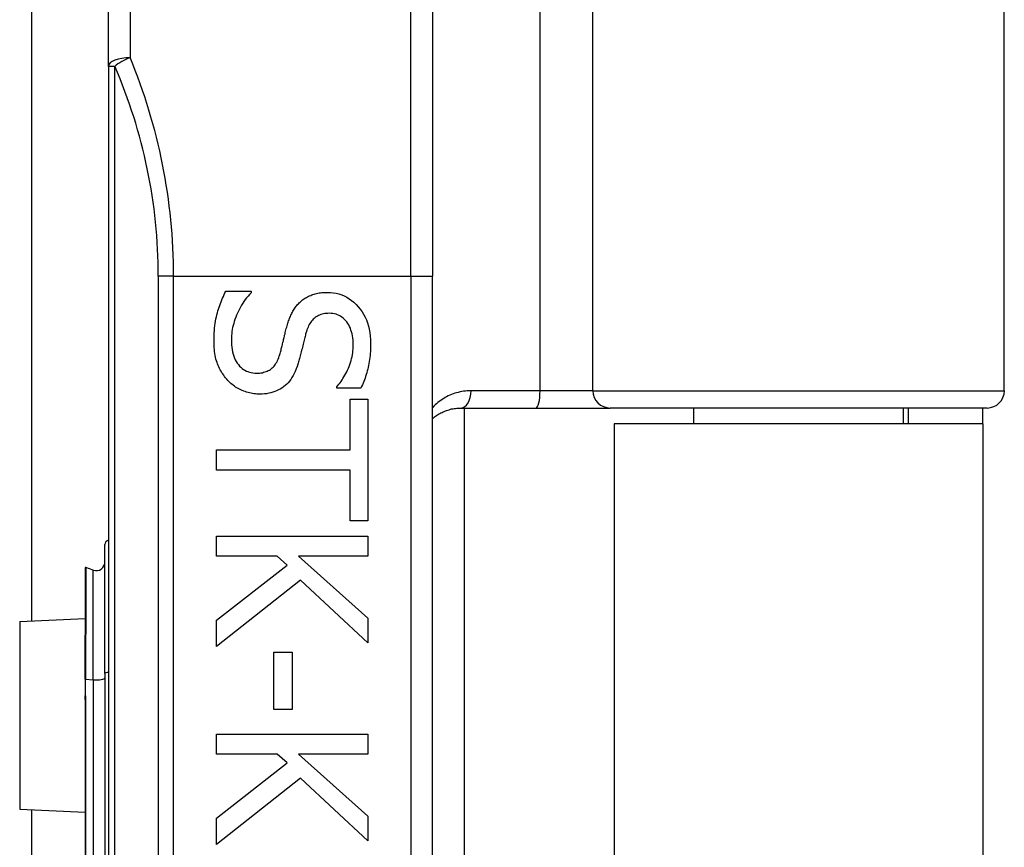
# Model space of a CAD drawing. Header units: inches. Extents: x 0 to 152, y -25 to 98.
# Tile 54 of 88: x 43.887 to 45.008, y 65.799 to 66.741. Entities that reach past the tile are written whole.
import ezdxf

# ---------------------------------------------------------------- set-up
doc = ezdxf.new("R2010")
doc.units = ezdxf.units.IN
doc.header["$LTSCALE"] = 9.095314
doc.header["$MEASUREMENT"] = 0
doc.layers.add('Visible Edges(ANSI)', color=7, linetype='Continuous', lineweight=25)
doc.layers.add('Visible Tangent Edges(ANSI)', color=7, linetype='Continuous', lineweight=25)

msp = doc.modelspace()

# ---------------------------------------------------------------- linework, layer by layer
at = {"layer": 'Visible Edges(ANSI)'}
for p, q in [((43.901, 66.0563), (43.901, 69.7997)), ((43.9881, 66.6875), (43.9881, 67.049)), ((45.0077, 66.3184), (45.0077, 67.049)), ((44.357, 66.9564), (44.357, 66.4488)), ((43.9881, 66.6875), (43.9881, 64.3356)), ((44.357, 64.5744), (44.357, 66.4488)), ((44.1216, 66.4316), (44.1503, 66.4316)), ((44.1503, 66.4316), (44.1503, 66.4299)), ((44.248, 66.3212), (44.248, 66.3229)), ((44.2753, 66.3212), (44.248, 66.3212)), ((44.2631, 66.3088), (44.2834, 66.3088)), ((44.2631, 66.251), (44.2631, 66.3088)), ((44.2834, 66.3088), (44.2834, 66.1704)), ((44.3893, 66.2987), (44.4748, 66.2987)), ((44.393, 66.2987), (44.393, 64.7244)), ((44.4748, 66.2987), (44.5591, 66.2987)), ((44.9881, 66.2987), (44.5591, 66.2987)), ((44.6541, 66.2987), (44.6541, 66.2807)), ((44.8927, 66.2987), (44.8927, 66.2807)), ((44.8984, 66.2987), (44.8984, 66.2807)), ((44.9834, 66.2807), (44.9834, 66.2987)), ((44.9834, 66.2807), (44.5635, 66.2807)), ((44.5635, 66.2807), (44.5635, 64.7424)), ((44.9834, 66.2807), (44.9834, 64.7424)), ((44.1112, 66.2281), (44.1112, 66.251)), ((44.1112, 66.251), (44.2631, 66.251)), ((44.2631, 66.2281), (44.1112, 66.2281)), ((44.2631, 66.1704), (44.2631, 66.2281)), ((44.2834, 66.1704), (44.2631, 66.1704)), ((44.1112, 66.1529), (44.2834, 66.1529)), ((44.1112, 66.1301), (44.1112, 66.1529)), ((44.2834, 66.1529), (44.2834, 66.1301)), ((43.984, 65.9967), (43.984, 66.1433)), ((44.18, 66.1301), (44.1112, 66.1301)), ((44.1913, 66.12), (44.18, 66.1301)), ((44.2043, 66.1301), (44.2834, 66.0594)), ((44.2834, 66.1301), (44.2043, 66.1301)), ((43.9616, 66.1169), (43.9616, 66.041)), ((43.9708, 66.1142), (43.9623, 66.1173)), ((44.1112, 66.0571), (44.1913, 66.12)), ((44.2065, 66.1028), (44.1112, 66.0274)), ((44.2834, 66.0315), (44.2065, 66.1028)), ((43.887, 66.0557), (43.9616, 66.059)), ((44.1112, 66.0274), (44.1112, 66.0571)), ((44.2834, 66.0594), (44.2834, 66.0315)), ((43.9616, 66.041), (43.9616, 66.0403)), ((43.9616, 65.9903), (43.9616, 66.0403)), ((44.1761, 66.0207), (44.1971, 66.0207)), ((44.1761, 65.9555), (44.1761, 66.0207)), ((44.1971, 66.0207), (44.1971, 65.9555)), ((43.9616, 65.9903), (43.9616, 65.9743)), ((43.984, 65.9967), (43.984, 65.5857)), ((43.9616, 65.9743), (43.9616, 65.9671)), ((43.9616, 65.9671), (43.9616, 65.5792)), ((44.1971, 65.9555), (44.1761, 65.9555)), ((44.1112, 65.9277), (44.2834, 65.9277)), ((44.1112, 65.9048), (44.1112, 65.9277)), ((44.2834, 65.9277), (44.2834, 65.9048)), ((44.18, 65.9048), (44.1112, 65.9048)), ((44.1913, 65.8948), (44.18, 65.9048)), ((44.2043, 65.9048), (44.2834, 65.8342)), ((44.2834, 65.9048), (44.2043, 65.9048)), ((44.1112, 65.8319), (44.1913, 65.8948)), ((44.2065, 65.8776), (44.1112, 65.8021)), ((44.2834, 65.8063), (44.2065, 65.8776)), ((43.887, 65.8421), (43.9616, 65.8389)), ((43.901, 65.1816), (43.901, 65.8415)), ((44.1112, 65.8021), (44.1112, 65.8319)), ((44.2834, 65.8342), (44.2834, 65.8063))]:
    msp.add_line(p, q, dxfattribs=at)
at = {"layer": 'Visible Edges(ANSI)', "flags": 128}
for points in [[(44.1082, 66.3751), (44.1082, 66.3782), (44.1083, 66.3812), (44.1084, 66.3841), (44.1086, 66.3869), (44.1088, 66.3897), (44.1091, 66.3924), (44.1095, 66.395), (44.1099, 66.3975), (44.1104, 66.4), (44.1109, 66.4024), (44.1114, 66.4047), (44.1121, 66.4069), (44.1127, 66.4091), (44.1134, 66.4112), (44.1141, 66.4134), (44.1149, 66.4155), (44.1156, 66.4176), (44.1164, 66.4196), (44.1172, 66.4217), (44.118, 66.4237), (44.1189, 66.4257), (44.1197, 66.4277), (44.1206, 66.4297), (44.1216, 66.4316)], [(44.1503, 66.4299), (44.1486, 66.428), (44.1469, 66.4261), (44.1453, 66.4241), (44.1438, 66.422), (44.1423, 66.42), (44.1409, 66.4179), (44.1395, 66.4157), (44.1383, 66.4135), (44.1371, 66.4113), (44.1359, 66.409), (44.1348, 66.4067), (44.1338, 66.4043), (44.1329, 66.4019), (44.132, 66.3996), (44.1313, 66.3972), (44.1306, 66.3949), (44.13, 66.3926), (44.1294, 66.3903), (44.129, 66.388), (44.1286, 66.3857), (44.1283, 66.3834), (44.1281, 66.3812), (44.128, 66.379), (44.128, 66.3768)], [(44.2061, 66.4192), (44.2071, 66.42), (44.2081, 66.4209), (44.2091, 66.4217), (44.2102, 66.4224), (44.2112, 66.4232), (44.2123, 66.4239), (44.2135, 66.4246), (44.2146, 66.4252), (44.2158, 66.4258), (44.217, 66.4264), (44.2183, 66.4269), (44.2195, 66.4274), (44.2208, 66.4279), (44.2221, 66.4283), (44.2235, 66.4287), (44.2249, 66.429), (44.2263, 66.4293), (44.2278, 66.4296), (44.2293, 66.4298), (44.2308, 66.43), (44.2324, 66.4302), (44.234, 66.4303), (44.2356, 66.4303), (44.2372, 66.4303)], [(44.2372, 66.4303), (44.2407, 66.4302), (44.244, 66.4299), (44.2473, 66.4293), (44.2504, 66.4285), (44.2535, 66.4275), (44.2565, 66.4263), (44.2594, 66.4248), (44.2621, 66.4231), (44.2648, 66.4212), (44.2674, 66.419), (44.2699, 66.4166), (44.2723, 66.414), (44.2746, 66.4112), (44.2767, 66.4083), (44.2785, 66.4053), (44.2802, 66.4021), (44.2817, 66.3989), (44.283, 66.3955), (44.284, 66.3919), (44.2849, 66.3883), (44.2856, 66.3845), (44.2861, 66.3806), (44.2864, 66.3766), (44.2865, 66.3724)], [(44.1909, 66.3907), (44.1913, 66.3922), (44.1917, 66.3936), (44.1922, 66.3951), (44.1926, 66.3965), (44.1931, 66.3978), (44.1936, 66.3992), (44.1941, 66.4005), (44.1946, 66.4018), (44.1951, 66.403), (44.1957, 66.4043), (44.1963, 66.4055), (44.1968, 66.4067), (44.1974, 66.4078), (44.1981, 66.409), (44.1988, 66.4101), (44.1995, 66.4112), (44.2002, 66.4123), (44.2009, 66.4133), (44.2017, 66.4144), (44.2025, 66.4154), (44.2034, 66.4164), (44.2043, 66.4173), (44.2052, 66.4183), (44.2061, 66.4192)], [(44.2396, 66.4065), (44.2378, 66.4064), (44.2361, 66.4063), (44.2344, 66.4061), (44.2328, 66.4058), (44.2313, 66.4055), (44.2298, 66.405), (44.2284, 66.4045), (44.2271, 66.4039), (44.2258, 66.4032), (44.2245, 66.4025), (44.2233, 66.4016), (44.2222, 66.4007), (44.2212, 66.3997), (44.2202, 66.3986), (44.2192, 66.3975), (44.2183, 66.3963), (44.2174, 66.395), (44.2166, 66.3936), (44.2159, 66.3922), (44.2152, 66.3907), (44.2145, 66.3891), (44.2139, 66.3875), (44.2133, 66.3858), (44.2128, 66.384)], [(44.2667, 66.3709), (44.2666, 66.3735), (44.2665, 66.376), (44.2662, 66.3785), (44.2659, 66.3808), (44.2654, 66.3831), (44.2648, 66.3853), (44.2641, 66.3874), (44.2634, 66.3894), (44.2625, 66.3913), (44.2615, 66.3932), (44.2604, 66.395), (44.2592, 66.3966), (44.2579, 66.3982), (44.2566, 66.3996), (44.2552, 66.4009), (44.2537, 66.4021), (44.2522, 66.4031), (44.2506, 66.404), (44.2489, 66.4048), (44.2472, 66.4054), (44.2454, 66.4059), (44.2435, 66.4062), (44.2416, 66.4064), (44.2396, 66.4065)], [(44.1831, 66.3596), (44.1835, 66.3609), (44.1838, 66.3622), (44.1842, 66.3635), (44.1845, 66.3647), (44.1848, 66.366), (44.1852, 66.3672), (44.1855, 66.3684), (44.1858, 66.3696), (44.1861, 66.3708), (44.1863, 66.3719), (44.1866, 66.3731), (44.1869, 66.3742), (44.1871, 66.3753), (44.1874, 66.3765), (44.1877, 66.3777), (44.188, 66.379), (44.1883, 66.3803), (44.1886, 66.3816), (44.189, 66.383), (44.1893, 66.3845), (44.1897, 66.386), (44.1901, 66.3875), (44.1905, 66.3891), (44.1909, 66.3907)], [(44.2128, 66.384), (44.2125, 66.3828), (44.2122, 66.3815), (44.2118, 66.3802), (44.2115, 66.3788), (44.2111, 66.3774), (44.2107, 66.3759), (44.2103, 66.3744), (44.21, 66.3729), (44.2096, 66.3713), (44.2092, 66.3696), (44.2088, 66.368), (44.2084, 66.3662), (44.2079, 66.3645), (44.2075, 66.3628), (44.2071, 66.3612), (44.2067, 66.3596), (44.2063, 66.3581), (44.2059, 66.3566), (44.2056, 66.3551), (44.2052, 66.3538), (44.2048, 66.3524), (44.2045, 66.3511), (44.2041, 66.3499), (44.2037, 66.3487)], [(44.1238, 66.3301), (44.1226, 66.3315), (44.1214, 66.333), (44.1202, 66.3344), (44.1192, 66.3359), (44.1181, 66.3374), (44.1171, 66.3389), (44.1162, 66.3405), (44.1153, 66.3421), (44.1145, 66.3438), (44.1137, 66.3454), (44.1129, 66.3471), (44.1122, 66.3488), (44.1116, 66.3506), (44.111, 66.3525), (44.1104, 66.3544), (44.11, 66.3564), (44.1095, 66.3585), (44.1092, 66.3606), (44.1089, 66.3629), (44.1086, 66.3652), (44.1084, 66.3675), (44.1083, 66.37), (44.1082, 66.3725), (44.1082, 66.3751)], [(44.128, 66.3768), (44.128, 66.3737), (44.1282, 66.3707), (44.1285, 66.3678), (44.1289, 66.3651), (44.1293, 66.3626), (44.13, 66.3601), (44.1307, 66.3578), (44.1315, 66.3556), (44.1324, 66.3535), (44.1335, 66.3516), (44.1346, 66.3498), (44.1359, 66.3481), (44.1372, 66.3465), (44.1386, 66.3451), (44.1401, 66.3438), (44.1417, 66.3427), (44.1433, 66.3417), (44.145, 66.3408), (44.1468, 66.3401), (44.1486, 66.3395), (44.1506, 66.339), (44.1525, 66.3387), (44.1546, 66.3384), (44.1567, 66.3384)], [(44.248, 66.3229), (44.2492, 66.3243), (44.2504, 66.3258), (44.2516, 66.3273), (44.2528, 66.3289), (44.2539, 66.3306), (44.255, 66.3323), (44.2561, 66.3341), (44.2572, 66.3359), (44.2582, 66.3378), (44.2592, 66.3398), (44.2602, 66.3419), (44.2611, 66.344), (44.262, 66.3461), (44.2628, 66.3483), (44.2635, 66.3505), (44.2642, 66.3527), (44.2648, 66.3549), (44.2653, 66.3571), (44.2657, 66.3594), (44.2661, 66.3616), (44.2663, 66.3639), (44.2665, 66.3662), (44.2666, 66.3686), (44.2667, 66.3709)], [(44.2865, 66.3724), (44.2865, 66.37), (44.2864, 66.3676), (44.2863, 66.3653), (44.2862, 66.3629), (44.286, 66.3606), (44.2858, 66.3583), (44.2855, 66.3561), (44.2852, 66.3538), (44.2849, 66.3516), (44.2845, 66.3494), (44.2841, 66.3472), (44.2836, 66.3451), (44.2831, 66.343), (44.2826, 66.3409), (44.282, 66.3388), (44.2814, 66.3367), (44.2808, 66.3347), (44.2801, 66.3327), (44.2794, 66.3307), (44.2787, 66.3288), (44.2779, 66.3268), (44.2771, 66.3249), (44.2762, 66.3231), (44.2753, 66.3212)], [(44.1567, 66.3384), (44.1584, 66.3384), (44.1601, 66.3385), (44.1616, 66.3387), (44.1632, 66.3389), (44.1647, 66.3393), (44.1661, 66.3397), (44.1674, 66.3401), (44.1688, 66.3406), (44.17, 66.3412), (44.1712, 66.3419), (44.1724, 66.3427), (44.1735, 66.3435), (44.1745, 66.3444), (44.1755, 66.3453), (44.1765, 66.3464), (44.1774, 66.3475), (44.1783, 66.3487), (44.1791, 66.3501), (44.1799, 66.3514), (44.1806, 66.3529), (44.1813, 66.3544), (44.1819, 66.3561), (44.1825, 66.3578), (44.1831, 66.3596)], [(44.2037, 66.3487), (44.2028, 66.3458), (44.2018, 66.3431), (44.2007, 66.3404), (44.1995, 66.3379), (44.1983, 66.3356), (44.1969, 66.3334), (44.1955, 66.3313), (44.194, 66.3293), (44.1925, 66.3275), (44.1909, 66.3258), (44.1891, 66.3242), (44.1874, 66.3228), (44.1855, 66.3214), (44.1836, 66.3202), (44.1816, 66.3192), (44.1795, 66.3182), (44.1773, 66.3173), (44.1751, 66.3166), (44.1728, 66.3159), (44.1705, 66.3154), (44.1681, 66.315), (44.1656, 66.3147), (44.163, 66.3146), (44.1604, 66.3145)], [(44.1604, 66.3145), (44.1587, 66.3145), (44.157, 66.3146), (44.1553, 66.3148), (44.1536, 66.315), (44.1519, 66.3152), (44.1503, 66.3155), (44.1486, 66.3159), (44.147, 66.3164), (44.1453, 66.3168), (44.1437, 66.3174), (44.142, 66.318), (44.1404, 66.3186), (44.1388, 66.3193), (44.1372, 66.3201), (44.1357, 66.3209), (44.1342, 66.3217), (44.1328, 66.3226), (44.1314, 66.3236), (44.13, 66.3246), (44.1287, 66.3256), (44.1274, 66.3267), (44.1262, 66.3278), (44.125, 66.3289), (44.1238, 66.3301)], [(44.3571, 66.2867), (44.3581, 66.2876), (44.3593, 66.2885), (44.3604, 66.2894), (44.3616, 66.2902), (44.3627, 66.291), (44.3639, 66.2917), (44.3652, 66.2924), (44.3664, 66.2931), (44.3677, 66.2937), (44.369, 66.2943), (44.3703, 66.2949), (44.3717, 66.2954), (44.373, 66.2959), (44.3744, 66.2964), (44.3758, 66.2968), (44.3772, 66.2972), (44.3787, 66.2976), (44.3801, 66.2979), (44.3816, 66.2981), (44.3831, 66.2983), (44.3846, 66.2985), (44.3862, 66.2986), (44.3877, 66.2987), (44.3893, 66.2987)]]:
    msp.add_lwpolyline(points, dxfattribs=at)
at = {"layer": 'Visible Edges(ANSI)'}
for centre, radius, start, end in [((44.9881, 66.3184), 0.0197, 270, 0), ((43.9889, 66.1433), 0.00492, 100.0205, 180), ((43.9742, 66.1235), 0.00984, 250, 0), ((43.9621, 66.1169), 0.000492, 70, 180)]:
    msp.add_arc(centre, radius, start, end, dxfattribs=at)
at = {"layer": 'Visible Tangent Edges(ANSI)'}
for p, q in [((44.0127, 67.0736), (44.0127, 66.6973)), ((44.4792, 67.049), (44.4792, 66.3184)), ((44.5395, 66.3184), (44.5395, 67.049)), ((44.3324, 66.4488), (44.3324, 66.9772)), ((43.9953, 66.6875), (43.9881, 66.6875)), ((43.9953, 64.3356), (43.9953, 66.6875)), ((44.0622, 66.4488), (44.0448, 66.4488)), ((44.0448, 66.4488), (44.0448, 64.5744)), ((44.0622, 66.4488), (44.3324, 66.4488)), ((44.0622, 64.5744), (44.0622, 66.4488)), ((44.3324, 66.4488), (44.3324, 64.5744)), ((44.3324, 66.4488), (44.357, 66.4488)), ((44.4792, 66.3184), (44.4007, 66.3184)), ((44.5395, 66.3184), (44.4792, 66.3184)), ((44.5395, 66.3184), (45.0077, 66.3184)), ((43.9623, 66.1173), (43.9623, 66.0413)), ((43.9708, 65.9895), (43.9708, 66.1142)), ((43.887, 66.0557), (43.887, 65.8421)), ((43.9619, 66.0404), (43.9619, 65.9903)), ((43.9619, 65.9743), (43.9619, 65.9903)), ((43.9619, 65.9903), (43.9708, 65.9895)), ((43.9708, 65.9895), (43.9708, 65.5786)), ((43.9623, 65.5793), (43.9623, 65.9673))]:
    msp.add_line(p, q, dxfattribs=at)
at = {"layer": 'Visible Tangent Edges(ANSI)', "flags": 128}
for points in [[(44.4007, 66.3184), (44.3985, 66.3183), (44.3964, 66.3182), (44.3943, 66.318), (44.3923, 66.3178), (44.3902, 66.3174), (44.3882, 66.317), (44.3862, 66.3165), (44.3842, 66.316), (44.3823, 66.3154), (44.3804, 66.3147), (44.3785, 66.314), (44.3766, 66.3132), (44.3748, 66.3124), (44.373, 66.3115), (44.3713, 66.3105), (44.3696, 66.3095), (44.3679, 66.3084), (44.3662, 66.3073), (44.3646, 66.3061), (44.363, 66.3049), (44.3615, 66.3036), (44.36, 66.3023), (44.3585, 66.3009), (44.3571, 66.2994)], [(43.9619, 66.0404), (43.9619, 66.0404), (43.9619, 66.0405), (43.9619, 66.0405), (43.9619, 66.0406), (43.9618, 66.0406), (43.9618, 66.0407), (43.9618, 66.0407), (43.9618, 66.0407), (43.9618, 66.0408), (43.9617, 66.0408), (43.9617, 66.0408), (43.9617, 66.0408), (43.9617, 66.0409), (43.9617, 66.0409), (43.9617, 66.0409), (43.9617, 66.0409), (43.9616, 66.0409), (43.9616, 66.041), (43.9616, 66.041), (43.9616, 66.041), (43.9616, 66.041), (43.9616, 66.041), (43.9616, 66.041), (43.9616, 66.041)], [(43.9619, 66.0404), (43.962, 66.0404), (43.962, 66.0405), (43.962, 66.0405), (43.962, 66.0405), (43.9621, 66.0406), (43.9621, 66.0406), (43.9621, 66.0406), (43.9621, 66.0407), (43.9621, 66.0407), (43.9621, 66.0407), (43.9622, 66.0408), (43.9622, 66.0408), (43.9622, 66.0408), (43.9622, 66.0409), (43.9622, 66.0409), (43.9622, 66.041), (43.9622, 66.041), (43.9622, 66.041), (43.9623, 66.0411), (43.9623, 66.0411), (43.9623, 66.0412), (43.9623, 66.0412), (43.9623, 66.0412), (43.9623, 66.0413)], [(43.9616, 65.9671), (43.9616, 65.9674), (43.9616, 65.9677), (43.9616, 65.9681), (43.9616, 65.9684), (43.9616, 65.9687), (43.9616, 65.969), (43.9617, 65.9693), (43.9617, 65.9696), (43.9617, 65.9699), (43.9617, 65.9702), (43.9617, 65.9705), (43.9617, 65.9708), (43.9617, 65.9711), (43.9618, 65.9714), (43.9618, 65.9717), (43.9618, 65.972), (43.9618, 65.9723), (43.9618, 65.9726), (43.9618, 65.9728), (43.9619, 65.9731), (43.9619, 65.9734), (43.9619, 65.9737), (43.9619, 65.974), (43.9619, 65.9743)], [(43.9623, 65.9673), (43.9623, 65.9676), (43.9623, 65.9678), (43.9623, 65.9681), (43.9623, 65.9684), (43.9622, 65.9687), (43.9622, 65.969), (43.9622, 65.9693), (43.9622, 65.9696), (43.9622, 65.9699), (43.9622, 65.9702), (43.9622, 65.9705), (43.9622, 65.9708), (43.9621, 65.9711), (43.9621, 65.9714), (43.9621, 65.9717), (43.9621, 65.972), (43.9621, 65.9723), (43.9621, 65.9726), (43.962, 65.9728), (43.962, 65.9731), (43.962, 65.9734), (43.962, 65.9737), (43.962, 65.974), (43.9619, 65.9743)]]:
    msp.add_lwpolyline(points, dxfattribs=at)
at = {"layer": 'Visible Tangent Edges(ANSI)'}
msp.add_arc((43.4446, 66.4488), 0.6002, 0, 23.4439, dxfattribs=at)
for centre, major_axis, ratio, start_param, end_param in [((44.0127, 66.6875), (-0.0246, 0), 0.39785, 4.712389, 6.283185), ((44.0127, 66.6875), (0.0226, 0.0098), 0.369668, 1.411843, 2.276718), ((43.462, 66.4488), (0, 0.6248), 0.96063, 4.712389, 5.121562), ((44.3893, 66.3184), (0, -0.0197), 0.580671, 0, 1.570796), ((44.4748, 66.3184), (0, -0.0197), 0.225879, 0, 1.570796), ((44.5591, 66.3184), (0, -0.0197), 0.998608, 4.712389, 6.283185), ((43.9621, 66.041), (-0.000492, 0), 0.548442, 4.363323, 6.283185), ((43.9619, 66.0403), (-0.000246, 0), 0.542742, 4.363323, 6.283185), ((43.9619, 65.9903), (-0.000246, 0), 0.245714, 4.363323, 6.283185), ((43.9742, 65.9918), (0.00984, 0), 0.245714, 4.363323, 6.283185), ((43.9889, 65.9967), (-0.00492, 0), 0.245714, 4.887279, 6.283185), ((43.9619, 65.9743), (-0.000246, 0), 0.245714, 4.363323, 6.283185), ((43.9621, 65.9671), (-0.000492, 0), 0.245714, 4.363323, 6.283185)]:
    msp.add_ellipse(centre, major_axis=major_axis, ratio=ratio, start_param=start_param, end_param=end_param, dxfattribs=at)

doc.saveas('drawing.dxf')
